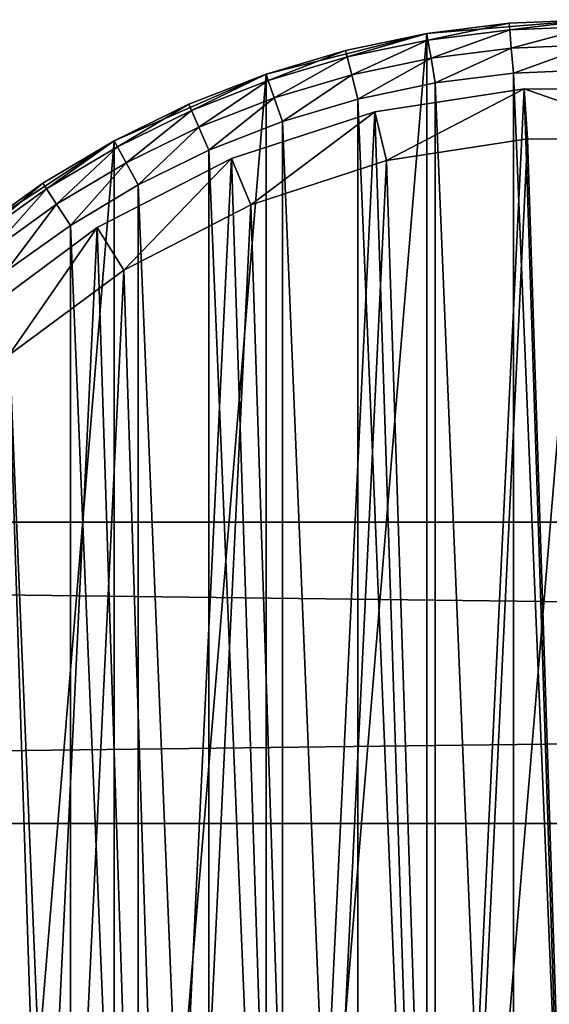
# Model space of a CAD drawing. Header units: millimetres. Extents: x 6 to 986, y -79 to 45.
# Tile 14 of 47: x 243 to 264, y -38 to 1. Entities that reach past the tile are written whole.
import ezdxf

# ---------------------------------------------------------------- set-up
doc = ezdxf.new("R2010")
doc.units = ezdxf.units.MM
doc.header["$LTSCALE"] = 25.4
doc.layers.get('0').update_dxf_attribs({"true_color": 0xff5454})

# ---------------------------------------------------------------- blocks, each defined once
blk = doc.blocks.new('PILLS-V-8262.STL')
at = {"color": 250, "true_color": 0x262626}
mesh = blk.add_polyface(dxfattribs=at)
corners = [(227.024, -29.131, 7.876), (225.937, -42.253, 7.876), (225.937, -35.647, 7.876), (227.024, -48.769, 7.876), (229.169, -22.882, 7.876), (229.169, -55.018, 7.876), (232.313, -17.072, 7.876), (232.313, -60.828, 7.876), (236.371, -11.859, 7.876), (236.371, -66.041, 7.876), (241.231, -7.384, 7.876), (241.231, -70.516, 7.876), (246.762, -3.771, 7.876), (246.762, -74.129, 7.876), (252.812, -1.117, 7.876), (252.812, -76.783, 7.876), (259.216, 0.504, 7.876), (259.216, -78.404, 7.876), (265.8, 1.05, 7.876), (265.8, -78.95, 7.876), (272.384, 0.504, 7.876), (272.384, -78.404, 7.876), (278.788, -1.117, 7.876), (278.788, -76.783, 7.876), (284.838, -3.771, 7.876), (284.838, -74.129, 7.876), (290.368, -7.384, 7.876), (290.368, -70.516, 7.876), (295.229, -11.859, 7.876), (295.229, -66.041, 7.876), (299.287, -17.072, 7.876), (299.287, -60.828, 7.876), (302.431, -22.882, 7.876), (302.431, -55.018, 7.876), (304.576, -29.131, 7.876), (304.576, -48.769, 7.876), (305.663, -35.647, 7.876), (305.663, -42.253, 7.876)]
mesh.append_faces([[corners[k] for k in face] for face in [(0, 1, 2), (35, 36, 37)]], dxfattribs={"vtx0": -1, "color": 250})
mesh.append_faces([[corners[k] for k in face] for face in [(1, 0, 3), (3, 4, 5), (5, 6, 7), (7, 8, 9), (9, 10, 11), (11, 12, 13), (13, 14, 15), (15, 16, 17), (17, 18, 19), (19, 20, 21), (21, 22, 23), (23, 24, 25), (25, 26, 27), (27, 28, 29), (29, 30, 31), (31, 32, 33), (33, 34, 35)]], dxfattribs={"vtx0": -1, "vtx1": -1, "color": 250})
mesh.append_faces([[corners[k] for k in face] for face in [(3, 0, 4), (5, 4, 6), (7, 6, 8), (9, 8, 10), (11, 10, 12), (13, 12, 14), (15, 14, 16), (17, 16, 18), (19, 18, 20), (21, 20, 22), (23, 22, 24), (25, 24, 26), (27, 26, 28), (29, 28, 30), (31, 30, 32), (33, 32, 34), (35, 34, 36)]], dxfattribs={"vtx0": -1, "vtx2": -1, "color": 250})
mesh = blk.add_polyface(dxfattribs=at)
corners = [(262.497, 0.913, 29.275), (265.8, 1.05, 7.876), (259.216, 0.504, 7.876)]
mesh.append_faces([[corners[k] for k in face] for face in [(0, 1, 2)]], dxfattribs={"color": 250})
mesh = blk.add_polyface(dxfattribs=at)
corners = [(262.497, 0.913, 29.275), (259.216, 0.504, 7.876), (259.216, 0.504, 29.275)]
mesh.append_faces([[corners[k] for k in face] for face in [(0, 1, 2)]], dxfattribs={"color": 250})
mesh = blk.add_polyface(dxfattribs=at)
corners = [(259.26, 0.24, 30.275), (262.497, 0.913, 29.275), (259.216, 0.504, 29.275), (262.519, 0.646, 30.275)]
mesh.append_faces([[corners[k] for k in face] for face in [(0, 1, 2), (1, 0, 3)]], dxfattribs={"vtx0": -1, "color": 250})
mesh = blk.add_polyface(dxfattribs=at)
corners = [(265.8, 1.05, 29.275), (265.8, 1.05, 7.876), (262.497, 0.913, 29.275)]
mesh.append_faces([[corners[k] for k in face] for face in [(0, 1, 2)]], dxfattribs={"color": 250})
mesh = blk.add_polyface(dxfattribs=at)
corners = [(262.519, 0.646, 30.275), (265.8, 1.05, 29.275), (262.497, 0.913, 29.275), (265.8, 0.782, 30.275)]
mesh.append_faces([[corners[k] for k in face] for face in [(0, 1, 2), (1, 0, 3)]], dxfattribs={"vtx0": -1, "color": 250})
mesh = blk.add_polyface(dxfattribs=at)
corners = [(255.981, -0.174, 29.275), (259.216, 0.504, 7.876), (252.812, -1.117, 7.876)]
mesh.append_faces([[corners[k] for k in face] for face in [(0, 1, 2)]], dxfattribs={"color": 250})
mesh = blk.add_polyface(dxfattribs=at)
corners = [(259.216, 0.504, 29.275), (259.216, 0.504, 7.876), (255.981, -0.174, 29.275)]
mesh.append_faces([[corners[k] for k in face] for face in [(0, 1, 2)]], dxfattribs={"color": 250})
mesh = blk.add_polyface(dxfattribs=at)
corners = [(256.046, -0.434, 30.275), (259.216, 0.504, 29.275), (255.981, -0.174, 29.275), (259.26, 0.24, 30.275)]
mesh.append_faces([[corners[k] for k in face] for face in [(0, 1, 2), (1, 0, 3)]], dxfattribs={"vtx0": -1, "color": 250})
mesh = blk.add_polyface(dxfattribs=at)
corners = [(259.381, -0.482, 31.008), (262.519, 0.646, 30.275), (259.26, 0.24, 30.275), (262.579, -0.083, 31.008)]
mesh.append_faces([[corners[k] for k in face] for face in [(0, 1, 2), (1, 0, 3)]], dxfattribs={"vtx0": -1, "color": 250})
mesh = blk.add_polyface(dxfattribs=at)
corners = [(262.579, -0.083, 31.008), (265.8, 0.782, 30.275), (262.519, 0.646, 30.275), (265.8, 0.05, 31.008)]
mesh.append_faces([[corners[k] for k in face] for face in [(0, 1, 2), (1, 0, 3)]], dxfattribs={"vtx0": -1, "color": 250})
mesh = blk.add_polyface(dxfattribs=at)
corners = [(256.226, -1.143, 31.008), (259.26, 0.24, 30.275), (256.046, -0.434, 30.275), (259.381, -0.482, 31.008)]
mesh.append_faces([[corners[k] for k in face] for face in [(0, 1, 2), (1, 0, 3)]], dxfattribs={"vtx0": -1, "color": 250})
mesh = blk.add_polyface(dxfattribs=at)
corners = [(262.662, -1.08, 31.275), (265.8, 0.05, 31.008), (262.579, -0.083, 31.008), (265.8, -0.95, 31.275)]
mesh.append_faces([[corners[k] for k in face] for face in [(0, 1, 2), (1, 0, 3)]], dxfattribs={"vtx0": -1, "color": 250})
mesh = blk.add_polyface(dxfattribs=at)
corners = [(255.981, -0.174, 29.275), (252.812, -1.117, 7.876), (252.812, -1.117, 29.275)]
mesh.append_faces([[corners[k] for k in face] for face in [(0, 1, 2)]], dxfattribs={"color": 250})
mesh = blk.add_polyface(dxfattribs=at)
corners = [(252.899, -1.371, 30.275), (255.981, -0.174, 29.275), (252.812, -1.117, 29.275), (256.046, -0.434, 30.275)]
mesh.append_faces([[corners[k] for k in face] for face in [(0, 1, 2), (1, 0, 3)]], dxfattribs={"vtx0": -1, "color": 250})
mesh = blk.add_polyface(dxfattribs=at)
corners = [(259.545, -1.468, 31.275), (262.579, -0.083, 31.008), (259.381, -0.482, 31.008), (262.662, -1.08, 31.275)]
mesh.append_faces([[corners[k] for k in face] for face in [(0, 1, 2), (1, 0, 3)]], dxfattribs={"vtx0": -1, "color": 250})
mesh = blk.add_polyface(dxfattribs=at)
corners = [(253.137, -2.063, 31.008), (256.046, -0.434, 30.275), (252.899, -1.371, 30.275), (256.226, -1.143, 31.008)]
mesh.append_faces([[corners[k] for k in face] for face in [(0, 1, 2), (1, 0, 3)]], dxfattribs={"vtx0": -1, "color": 250})
mesh = blk.add_polyface(dxfattribs=at)
corners = [(256.472, -2.113, 31.275), (259.381, -0.482, 31.008), (256.226, -1.143, 31.008), (259.545, -1.468, 31.275)]
mesh.append_faces([[corners[k] for k in face] for face in [(0, 1, 2), (1, 0, 3)]], dxfattribs={"vtx0": -1, "color": 250})
mesh = blk.add_polyface(dxfattribs=at)
corners = [(227.93, -42.088, 31.275), (227.93, -35.812, 31.275), (227.8, -38.95, 31.275), (228.318, -45.205, 31.275), (228.318, -32.695, 31.275), (228.963, -48.278, 31.275), (228.963, -29.622, 31.275), (229.859, -51.289, 31.275), (229.859, -26.611, 31.275), (231.001, -54.214, 31.275), (231.001, -23.686, 31.275), (232.38, -57.036, 31.275), (232.38, -20.864, 31.275), (233.988, -59.734, 31.275), (233.988, -18.166, 31.275), (235.813, -62.29, 31.275), (235.813, -15.61, 31.275), (237.842, -64.687, 31.275), (237.842, -13.213, 31.275), (240.063, -66.908, 31.275), (240.063, -10.992, 31.275), (242.46, -68.937, 31.275), (242.46, -8.963, 31.275), (245.016, -70.762, 31.275), (245.016, -7.138, 31.275), (247.714, -72.37, 31.275), (247.714, -5.53, 31.275), (250.536, -73.749, 31.275), (250.536, -4.151, 31.275), (253.461, -74.891, 31.275), (253.461, -3.009, 31.275), (256.472, -75.787, 31.275), (256.472, -2.113, 31.275), (259.545, -76.432, 31.275), (259.545, -1.468, 31.275), (262.662, -76.82, 31.275), (262.662, -1.08, 31.275), (265.8, -76.95, 31.275), (265.8, -0.95, 31.275), (268.938, -76.82, 31.275), (268.938, -1.08, 31.275), (272.055, -76.432, 31.275), (272.055, -1.468, 31.275), (275.128, -75.787, 31.275), (275.128, -2.113, 31.275), (278.139, -74.891, 31.275), (278.139, -3.009, 31.275), (281.064, -73.749, 31.275), (281.064, -4.151, 31.275), (283.886, -72.37, 31.275), (283.886, -5.53, 31.275), (286.584, -70.762, 31.275), (286.584, -7.138, 31.275), (289.14, -68.937, 31.275), (289.14, -8.963, 31.275), (291.537, -66.908, 31.275), (291.537, -10.992, 31.275), (293.758, -64.687, 31.275), (293.758, -13.213, 31.275), (295.787, -62.29, 31.275), (295.787, -15.61, 31.275), (297.612, -59.734, 31.275), (297.612, -18.166, 31.275), (299.22, -57.036, 31.275), (299.22, -20.864, 31.275), (300.599, -54.214, 31.275), (300.599, -23.686, 31.275), (301.741, -51.289, 31.275), (301.741, -26.611, 31.275), (302.637, -48.278, 31.275), (302.637, -29.622, 31.275), (303.282, -45.205, 31.275), (303.282, -32.695, 31.275), (303.67, -42.088, 31.275), (303.67, -35.812, 31.275), (303.8, -38.95, 31.275)]
mesh.append_faces([[corners[k] for k in face] for face in [(0, 1, 2), (74, 73, 75)]], dxfattribs={"vtx0": -1, "color": 250})
mesh.append_faces([[corners[k] for k in face] for face in [(1, 3, 4), (4, 5, 6), (6, 7, 8), (8, 9, 10), (10, 11, 12), (12, 13, 14), (14, 15, 16), (16, 17, 18), (18, 19, 20), (20, 21, 22), (22, 23, 24), (24, 25, 26), (26, 27, 28), (28, 29, 30), (30, 31, 32), (32, 33, 34), (34, 35, 36), (36, 37, 38), (38, 39, 40), (40, 41, 42), (42, 43, 44), (44, 45, 46), (46, 47, 48), (48, 49, 50), (50, 51, 52), (52, 53, 54), (54, 55, 56), (56, 57, 58), (58, 59, 60), (60, 61, 62), (62, 63, 64), (64, 65, 66), (66, 67, 68), (68, 69, 70), (70, 71, 72), (72, 73, 74)]], dxfattribs={"vtx0": -1, "vtx1": -1, "color": 250})
mesh.append_faces([[corners[k] for k in face] for face in [(1, 0, 3), (4, 3, 5), (6, 5, 7), (8, 7, 9), (10, 9, 11), (12, 11, 13), (14, 13, 15), (16, 15, 17), (18, 17, 19), (20, 19, 21), (22, 21, 23), (24, 23, 25), (26, 25, 27), (28, 27, 29), (30, 29, 31), (32, 31, 33), (34, 33, 35), (36, 35, 37), (38, 37, 39), (40, 39, 41), (42, 41, 43), (44, 43, 45), (46, 45, 47), (48, 47, 49), (50, 49, 51), (52, 51, 53), (54, 53, 55), (56, 55, 57), (58, 57, 59), (60, 59, 61), (62, 61, 63), (64, 63, 65), (66, 65, 67), (68, 67, 69), (70, 69, 71), (72, 71, 73)]], dxfattribs={"vtx0": -1, "vtx2": -1, "color": 250})
mesh = blk.add_polyface(dxfattribs=at)
corners = [(249.732, -2.319, 29.275), (252.812, -1.117, 7.876), (246.762, -3.771, 7.876)]
mesh.append_faces([[corners[k] for k in face] for face in [(0, 1, 2)]], dxfattribs={"color": 250})
mesh = blk.add_polyface(dxfattribs=at)
corners = [(252.812, -1.117, 29.275), (252.812, -1.117, 7.876), (249.732, -2.319, 29.275)]
mesh.append_faces([[corners[k] for k in face] for face in [(0, 1, 2)]], dxfattribs={"color": 250})
mesh = blk.add_polyface(dxfattribs=at)
corners = [(249.84, -2.564, 30.275), (252.812, -1.117, 29.275), (249.732, -2.319, 29.275), (252.899, -1.371, 30.275)]
mesh.append_faces([[corners[k] for k in face] for face in [(0, 1, 2), (1, 0, 3)]], dxfattribs={"vtx0": -1, "color": 250})
mesh = blk.add_polyface(dxfattribs=at)
corners = [(253.461, -3.009, 31.275), (256.226, -1.143, 31.008), (253.137, -2.063, 31.008), (256.472, -2.113, 31.275)]
mesh.append_faces([[corners[k] for k in face] for face in [(0, 1, 2), (1, 0, 3)]], dxfattribs={"vtx0": -1, "color": 250})
mesh = blk.add_polyface(dxfattribs=at)
corners = [(250.134, -3.235, 31.008), (252.899, -1.371, 30.275), (249.84, -2.564, 30.275), (253.137, -2.063, 31.008)]
mesh.append_faces([[corners[k] for k in face] for face in [(0, 1, 2), (1, 0, 3)]], dxfattribs={"vtx0": -1, "color": 250})
at = {"color": 7, "true_color": 0xffffff}
mesh = blk.add_polyface(dxfattribs=at)
corners = [(228.688, -43.163, 7.221), (229.264, -31.194, 7.221), (228.493, -37.155, 7.221), (229.845, -49.062, 7.221), (230.981, -25.434, 7.221), (231.932, -54.698, 7.221), (233.6, -20.024, 7.221), (234.897, -59.927, 7.221), (237.053, -15.104, 7.221), (238.662, -64.613, 7.221), (241.251, -10.801, 7.221), (243.13, -68.634, 7.221), (246.084, -7.228, 7.221), (248.186, -71.886, 7.221), (251.428, -4.476, 7.221), (253.697, -74.285, 7.221), (257.144, -2.617, 7.221), (259.522, -75.769, 7.221), (263.085, -1.699, 7.221), (265.509, -76.299, 7.221), (269.095, -1.746, 7.221), (271.504, -75.862, 7.221), (275.021, -2.756, 7.221), (277.351, -74.469, 7.221), (280.707, -4.704, 7.221), (282.899, -72.156, 7.221), (286.008, -7.539, 7.221), (288.005, -68.983, 7.221), (290.785, -11.187, 7.221), (290.349, -67.099, 7.221), (292.535, -65.032, 7.221), (294.915, -15.554, 7.221), (296.372, -60.406, 7.221), (298.29, -20.527, 7.221), (299.418, -55.224, 7.221), (300.825, -25.978, 7.221), (301.593, -49.62, 7.221), (302.452, -31.764, 7.221), (302.841, -43.741, 7.221), (303.13, -37.737, 7.221)]
mesh.append_faces([[corners[k] for k in face] for face in [(0, 1, 2), (37, 38, 39)]], dxfattribs={"vtx0": -1, "color": 7})
mesh.append_faces([[corners[k] for k in face] for face in [(1, 3, 4), (4, 5, 6), (6, 7, 8), (8, 9, 10), (10, 11, 12), (12, 13, 14), (14, 15, 16), (16, 17, 18), (18, 19, 20), (20, 21, 22), (22, 23, 24), (24, 25, 26), (26, 27, 28), (28, 30, 31), (31, 32, 33), (33, 34, 35), (35, 36, 37)]], dxfattribs={"vtx0": -1, "vtx1": -1, "color": 7})
mesh.append_faces([[corners[k] for k in face] for face in [(1, 0, 3), (4, 3, 5), (6, 5, 7), (8, 7, 9), (10, 9, 11), (12, 11, 13), (14, 13, 15), (16, 15, 17), (18, 17, 19), (20, 19, 21), (22, 21, 23), (24, 23, 25), (26, 25, 27), (28, 27, 29), (28, 29, 30), (31, 30, 32), (33, 32, 34), (35, 34, 36), (37, 36, 38)]], dxfattribs={"vtx0": -1, "vtx2": -1, "color": 7})
mesh = blk.add_polyface(dxfattribs=at)
corners = [(257.144, -2.617, 7.221), (263.085, -1.699, 2.575), (257.144, -2.617, 2.575), (263.085, -1.699, 7.221)]
mesh.append_faces([[corners[k] for k in face] for face in [(0, 1, 2), (1, 0, 3)]], dxfattribs={"vtx0": -1, "color": 7})
mesh = blk.add_polyface(dxfattribs=at)
corners = [(263.085, -1.699, 2.575), (257.608, -4.562, 0.575), (257.144, -2.617, 2.575), (263.23, -3.694, 0.575)]
mesh.append_faces([[corners[k] for k in face] for face in [(0, 1, 2), (1, 0, 3)]], dxfattribs={"vtx0": -1, "color": 7})
mesh = blk.add_polyface(dxfattribs=at)
corners = [(263.085, -1.699, 7.221), (269.095, -1.746, 2.575), (263.085, -1.699, 2.575), (269.095, -1.746, 7.221)]
mesh.append_faces([[corners[k] for k in face] for face in [(0, 1, 2), (1, 0, 3)]], dxfattribs={"vtx0": -1, "color": 7})
mesh = blk.add_polyface(dxfattribs=at)
corners = [(263.085, -1.699, 2.575), (268.919, -3.738, 0.575), (263.23, -3.694, 0.575), (269.095, -1.746, 2.575)]
mesh.append_faces([[corners[k] for k in face] for face in [(0, 1, 2), (1, 0, 3)]], dxfattribs={"vtx0": -1, "color": 7})
at = {"color": 250, "true_color": 0x262626}
mesh = blk.add_polyface(dxfattribs=at)
corners = [(249.732, -2.319, 29.275), (246.762, -3.771, 7.876), (246.762, -3.771, 29.275)]
mesh.append_faces([[corners[k] for k in face] for face in [(0, 1, 2)]], dxfattribs={"color": 250})
mesh = blk.add_polyface(dxfattribs=at)
corners = [(246.89, -4.007, 30.275), (249.732, -2.319, 29.275), (246.762, -3.771, 29.275), (249.84, -2.564, 30.275)]
mesh.append_faces([[corners[k] for k in face] for face in [(0, 1, 2), (1, 0, 3)]], dxfattribs={"vtx0": -1, "color": 250})
mesh = blk.add_polyface(dxfattribs=at)
corners = [(250.536, -4.151, 31.275), (253.137, -2.063, 31.008), (250.134, -3.235, 31.008), (253.461, -3.009, 31.275)]
mesh.append_faces([[corners[k] for k in face] for face in [(0, 1, 2), (1, 0, 3)]], dxfattribs={"vtx0": -1, "color": 250})
mesh = blk.add_polyface(dxfattribs=at)
corners = [(247.238, -4.651, 31.008), (249.84, -2.564, 30.275), (246.89, -4.007, 30.275), (250.134, -3.235, 31.008)]
mesh.append_faces([[corners[k] for k in face] for face in [(0, 1, 2), (1, 0, 3)]], dxfattribs={"vtx0": -1, "color": 250})
at = {"color": 7, "true_color": 0xffffff}
mesh = blk.add_polyface(dxfattribs=at)
corners = [(251.428, -4.476, 7.221), (257.144, -2.617, 2.575), (251.428, -4.476, 2.575), (257.144, -2.617, 7.221)]
mesh.append_faces([[corners[k] for k in face] for face in [(0, 1, 2), (1, 0, 3)]], dxfattribs={"vtx0": -1, "color": 7})
mesh = blk.add_polyface(dxfattribs=at)
corners = [(257.144, -2.617, 2.575), (252.198, -6.322, 0.575), (251.428, -4.476, 2.575), (257.608, -4.562, 0.575)]
mesh.append_faces([[corners[k] for k in face] for face in [(0, 1, 2), (1, 0, 3)]], dxfattribs={"vtx0": -1, "color": 7})
at = {"color": 250, "true_color": 0x262626}
mesh = blk.add_polyface(dxfattribs=at)
corners = [(247.714, -5.53, 31.275), (250.134, -3.235, 31.008), (247.238, -4.651, 31.008), (250.536, -4.151, 31.275)]
mesh.append_faces([[corners[k] for k in face] for face in [(0, 1, 2), (1, 0, 3)]], dxfattribs={"vtx0": -1, "color": 250})
at = {"color": 7, "true_color": 0xffffff}
mesh = blk.add_polyface(dxfattribs=at)
corners = [(231.221, -31.61, 0.575), (230.676, -42.938, 0.575), (230.491, -37.252, 0.575), (231.77, -48.52, 0.575), (232.846, -26.158, 0.575), (233.746, -53.855, 0.575), (235.325, -21.037, 0.575), (236.552, -58.804, 0.575), (238.593, -16.38, 0.575), (240.116, -63.239, 0.575), (242.565, -12.308, 0.575), (244.344, -67.044, 0.575), (247.14, -8.926, 0.575), (249.129, -70.122, 0.575), (252.198, -6.322, 0.575), (254.345, -72.393, 0.575), (257.608, -4.562, 0.575), (259.858, -73.797, 0.575), (263.23, -3.694, 0.575), (265.525, -74.299, 0.575), (268.919, -3.738, 0.575), (271.199, -73.885, 0.575), (274.527, -4.694, 0.575), (276.733, -72.567, 0.575), (279.909, -6.538, 0.575), (281.984, -70.378, 0.575), (284.925, -9.221, 0.575), (286.816, -67.375, 0.575), (289.447, -12.673, 0.575), (289.035, -65.592, 0.575), (291.103, -63.636, 0.575), (293.356, -16.807, 0.575), (294.735, -59.257, 0.575), (296.551, -21.514, 0.575), (297.618, -54.353, 0.575), (298.949, -26.672, 0.575), (299.677, -49.049, 0.575), (300.49, -32.149, 0.575), (300.858, -43.484, 0.575), (301.131, -37.802, 0.575)]
mesh.append_faces([[corners[k] for k in face] for face in [(0, 1, 2), (38, 37, 39)]], dxfattribs={"vtx0": -1, "color": 7})
mesh.append_faces([[corners[k] for k in face] for face in [(1, 0, 3), (3, 4, 5), (5, 6, 7), (7, 8, 9), (9, 10, 11), (11, 12, 13), (13, 14, 15), (15, 16, 17), (17, 18, 19), (19, 20, 21), (21, 22, 23), (23, 24, 25), (25, 26, 27), (27, 28, 29), (29, 28, 30), (30, 31, 32), (32, 33, 34), (34, 35, 36), (36, 37, 38)]], dxfattribs={"vtx0": -1, "vtx1": -1, "color": 7})
mesh.append_faces([[corners[k] for k in face] for face in [(3, 0, 4), (5, 4, 6), (7, 6, 8), (9, 8, 10), (11, 10, 12), (13, 12, 14), (15, 14, 16), (17, 16, 18), (19, 18, 20), (21, 20, 22), (23, 22, 24), (25, 24, 26), (27, 26, 28), (30, 28, 31), (32, 31, 33), (34, 33, 35), (36, 35, 37)]], dxfattribs={"vtx0": -1, "vtx2": -1, "color": 7})
at = {"color": 250, "true_color": 0x262626}
mesh = blk.add_polyface(dxfattribs=at)
corners = [(243.922, -5.463, 29.275), (246.762, -3.771, 7.876), (241.231, -7.384, 7.876)]
mesh.append_faces([[corners[k] for k in face] for face in [(0, 1, 2)]], dxfattribs={"color": 250})
mesh = blk.add_polyface(dxfattribs=at)
corners = [(246.762, -3.771, 29.275), (246.762, -3.771, 7.876), (243.922, -5.463, 29.275)]
mesh.append_faces([[corners[k] for k in face] for face in [(0, 1, 2)]], dxfattribs={"color": 250})
mesh = blk.add_polyface(dxfattribs=at)
corners = [(244.069, -5.688, 30.275), (246.762, -3.771, 29.275), (243.922, -5.463, 29.275), (246.89, -4.007, 30.275)]
mesh.append_faces([[corners[k] for k in face] for face in [(0, 1, 2), (1, 0, 3)]], dxfattribs={"vtx0": -1, "color": 250})
mesh = blk.add_polyface(dxfattribs=at)
corners = [(244.469, -6.301, 31.008), (246.89, -4.007, 30.275), (244.069, -5.688, 30.275), (247.238, -4.651, 31.008)]
mesh.append_faces([[corners[k] for k in face] for face in [(0, 1, 2), (1, 0, 3)]], dxfattribs={"vtx0": -1, "color": 250})
mesh = blk.add_polyface(dxfattribs=at)
corners = [(245.016, -7.138, 31.275), (247.238, -4.651, 31.008), (244.469, -6.301, 31.008), (247.714, -5.53, 31.275)]
mesh.append_faces([[corners[k] for k in face] for face in [(0, 1, 2), (1, 0, 3)]], dxfattribs={"vtx0": -1, "color": 250})
at = {"color": 7, "true_color": 0xffffff}
mesh = blk.add_polyface(dxfattribs=at)
corners = [(246.084, -7.228, 7.221), (251.428, -4.476, 2.575), (246.084, -7.228, 2.575), (251.428, -4.476, 7.221)]
mesh.append_faces([[corners[k] for k in face] for face in [(0, 1, 2), (1, 0, 3)]], dxfattribs={"vtx0": -1, "color": 7})
mesh = blk.add_polyface(dxfattribs=at)
corners = [(251.428, -4.476, 2.575), (247.14, -8.926, 0.575), (246.084, -7.228, 2.575), (252.198, -6.322, 0.575)]
mesh.append_faces([[corners[k] for k in face] for face in [(0, 1, 2), (1, 0, 3)]], dxfattribs={"vtx0": -1, "color": 7})
at = {"color": 250, "true_color": 0x262626}
mesh = blk.add_polyface(dxfattribs=at)
corners = [(243.922, -5.463, 29.275), (241.231, -7.384, 7.876), (241.231, -7.384, 29.275)]
mesh.append_faces([[corners[k] for k in face] for face in [(0, 1, 2)]], dxfattribs={"color": 250})
mesh = blk.add_polyface(dxfattribs=at)
corners = [(241.396, -7.596, 30.275), (243.922, -5.463, 29.275), (241.231, -7.384, 29.275), (244.069, -5.688, 30.275)]
mesh.append_faces([[corners[k] for k in face] for face in [(0, 1, 2), (1, 0, 3)]], dxfattribs={"vtx0": -1, "color": 250})
mesh = blk.add_polyface(dxfattribs=at)
corners = [(241.846, -8.174, 31.008), (244.069, -5.688, 30.275), (241.396, -7.596, 30.275), (244.469, -6.301, 31.008)]
mesh.append_faces([[corners[k] for k in face] for face in [(0, 1, 2), (1, 0, 3)]], dxfattribs={"vtx0": -1, "color": 250})
mesh = blk.add_polyface(dxfattribs=at)
corners = [(242.46, -8.963, 31.275), (244.469, -6.301, 31.008), (241.846, -8.174, 31.008), (245.016, -7.138, 31.275)]
mesh.append_faces([[corners[k] for k in face] for face in [(0, 1, 2), (1, 0, 3)]], dxfattribs={"vtx0": -1, "color": 250})
at = {"color": 7, "true_color": 0xffffff}
mesh = blk.add_polyface(dxfattribs=at)
corners = [(241.251, -10.801, 7.221), (246.084, -7.228, 2.575), (241.251, -10.801, 2.575), (246.084, -7.228, 7.221)]
mesh.append_faces([[corners[k] for k in face] for face in [(0, 1, 2), (1, 0, 3)]], dxfattribs={"vtx0": -1, "color": 7})
mesh = blk.add_polyface(dxfattribs=at)
corners = [(246.084, -7.228, 2.575), (242.565, -12.308, 0.575), (241.251, -10.801, 2.575), (247.14, -8.926, 0.575)]
mesh.append_faces([[corners[k] for k in face] for face in [(0, 1, 2), (1, 0, 3)]], dxfattribs={"vtx0": -1, "color": 7})
at = {"color": 250, "true_color": 0x262626}
mesh = blk.add_polyface(dxfattribs=at)
corners = [(5.8, -18.95, 41.276), (985.8, -18.95, 31.275), (5.8, -18.95, 31.275), (985.8, -18.95, 41.276)]
mesh.append_faces([[corners[k] for k in face] for face in [(0, 1, 2), (1, 0, 3)]], dxfattribs={"vtx0": -1, "color": 250})
mesh = blk.add_polyface(dxfattribs=at)
corners = [(985.8, -18.95, 31.275), (5.8, -30.95, 31.275), (5.8, -18.95, 31.275), (985.8, -30.95, 31.275)]
mesh.append_faces([[corners[k] for k in face] for face in [(0, 1, 2), (1, 0, 3)]], dxfattribs={"vtx0": -1, "color": 250})
mesh = blk.add_polyface(dxfattribs=at)
corners = [(985.8, -30.95, 41.276), (5.8, -18.95, 41.276), (5.8, -30.95, 41.276), (985.8, -18.95, 41.276)]
mesh.append_faces([[corners[k] for k in face] for face in [(0, 1, 2), (1, 0, 3)]], dxfattribs={"vtx0": -1, "color": 250})
mesh = blk.add_polyface(dxfattribs=at)
corners = [(985.8, -30.95, 41.276), (5.8, -30.95, 31.275), (985.8, -30.95, 31.275), (5.8, -30.95, 41.276)]
mesh.append_faces([[corners[k] for k in face] for face in [(0, 1, 2), (1, 0, 3)]], dxfattribs={"vtx0": -1, "color": 250})

msp = doc.modelspace()

# ---------------------------------------------------------------- block references
at = {"color": 0}
msp.add_blockref('PILLS-V-8262.STL', (0, 0), dxfattribs=at)

doc.saveas('drawing.dxf')
